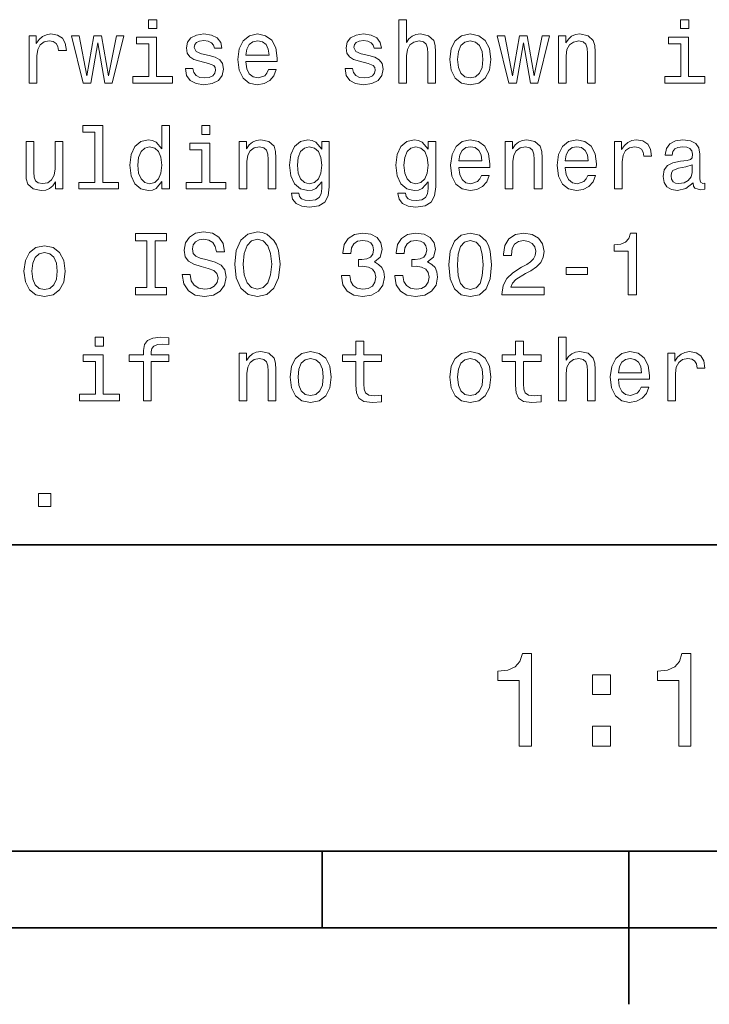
# Model space of a CAD drawing. Extents: x 0 to 420, y 0 to 297.
# Tile 6 of 16: x 240 to 263, y 5 to 37. Entities that reach past the tile are written whole.
import ezdxf

# ---------------------------------------------------------------- set-up
doc = ezdxf.new("R2010")
doc.units = 0

msp = doc.modelspace()

# ---------------------------------------------------------------- linework, layer by layer
at = {"color": 7, "lineweight": 35}
for p, q in [((220, 20), (410, 20)), ((10, 10), (410, 10)), ((220, 10), (410, 10)), ((250, 10), (250, 7.5)), ((260, 10), (260, 5)), ((110, 7.5), (310, 7.5))]:
    msp.add_line(p, q, dxfattribs=at)
at = {"color": 7, "lineweight": 13}
for points in [[(244.608063, 37.133286), (244.340057, 37.133286), (244.340057, 36.8451), (244.608063, 36.8451)], [(252.498566, 35.064121), (252.752167, 35.064121), (252.752167, 35.957493), (252.778107, 36.162106), (252.861679, 36.311958), (252.991364, 36.404179), (253.164276, 36.438763), (253.302597, 36.409943), (253.389053, 36.332134), (253.432281, 36.20245), (253.446686, 36.029541), (253.446686, 35.064121), (253.700287, 35.064121), (253.700287, 36.081413), (253.688766, 36.286022), (253.636887, 36.456051), (253.466858, 36.611671), (253.201736, 36.666428), (253.057648, 36.646255), (252.933716, 36.591499), (252.829971, 36.505043), (252.752167, 36.386887), (252.752167, 37.133286), (252.498566, 37.133286)], [(261.956787, 37.133286), (261.688782, 37.133286), (261.688782, 36.8451), (261.956787, 36.8451)], [(240.44957, 35.064121), (240.703171, 35.064121), (240.703171, 35.948849), (240.729111, 36.162106), (240.806915, 36.314842), (240.933716, 36.407063), (241.103745, 36.438763), (241.230545, 36.418587), (241.325653, 36.36095), (241.383286, 36.26297), (241.403458, 36.130405), (241.659943, 36.130405), (241.625366, 36.363834), (241.530258, 36.530979), (241.371765, 36.631844), (241.155624, 36.666428), (241.008636, 36.643372), (240.881836, 36.585735), (240.769455, 36.487751), (240.680115, 36.355186), (240.680115, 36.611671), (240.44957, 36.611671)], [(246.317001, 35.966137), (246.072052, 36.023777), (245.890488, 36.090057), (245.829971, 36.225506), (245.84726, 36.320606), (245.907776, 36.389771), (246.005768, 36.432999), (246.146973, 36.450287), (246.282425, 36.432999), (246.389053, 36.381123), (246.458221, 36.303314), (246.48703, 36.19957), (246.734863, 36.19957), (246.734863, 36.20533), (246.69165, 36.392651), (246.573486, 36.539627), (246.389053, 36.631844), (246.146973, 36.666428), (245.902023, 36.631844), (245.723343, 36.536743), (245.610947, 36.395535), (245.57637, 36.216858), (245.60231, 36.043949), (245.682999, 35.922913), (245.815567, 35.836456), (246.008652, 35.775936), (246.291061, 35.706772), (246.463974, 35.634727), (246.510086, 35.577091), (246.527374, 35.490635), (246.501434, 35.384007), (246.432281, 35.303314), (246.319885, 35.251442), (246.170029, 35.23415), (246.011536, 35.251442), (245.896255, 35.311958), (245.818451, 35.409943), (245.786743, 35.545391), (245.541794, 35.545391), (245.582138, 35.314842), (245.700287, 35.147694), (245.887604, 35.046829), (246.146973, 35.009365), (246.417862, 35.046829), (246.616714, 35.147694), (246.737747, 35.309078), (246.780975, 35.519451), (246.749283, 35.701008), (246.659943, 35.824928), (246.51297, 35.905621)], [(247.515854, 35.764408), (248.530258, 35.764408), (248.533142, 35.882565), (248.48703, 36.213978), (248.360229, 36.461815), (248.158508, 36.611671), (247.890488, 36.666428), (247.628235, 36.608791), (247.426514, 36.447407), (247.296829, 36.185158), (247.250717, 35.839336), (247.293945, 35.484871), (247.42363, 35.225506), (247.622482, 35.064121), (247.881851, 35.009365), (248.106628, 35.046829), (248.291061, 35.144814), (248.426514, 35.300434), (248.504318, 35.507927), (248.253601, 35.507927), (248.201736, 35.392651), (248.126801, 35.306194), (247.913544, 35.23703), (247.749283, 35.268734), (247.625366, 35.369598), (247.544678, 35.533863), (247.515854, 35.755764)], [(251.521622, 35.966137), (251.276657, 36.023777), (251.095108, 36.090057), (251.034576, 36.225506), (251.05188, 36.320606), (251.112396, 36.389771), (251.210373, 36.432999), (251.351593, 36.450287), (251.48703, 36.432999), (251.593658, 36.381123), (251.662827, 36.303314), (251.69165, 36.19957), (251.939484, 36.19957), (251.939484, 36.20533), (251.896255, 36.392651), (251.778107, 36.539627), (251.593658, 36.631844), (251.351593, 36.666428), (251.106628, 36.631844), (250.927948, 36.536743), (250.815567, 36.395535), (250.780975, 36.216858), (250.806915, 36.043949), (250.887604, 35.922913), (251.020172, 35.836456), (251.213257, 35.775936), (251.495682, 35.706772), (251.668594, 35.634727), (251.714706, 35.577091), (251.731995, 35.490635), (251.706055, 35.384007), (251.636887, 35.303314), (251.524506, 35.251442), (251.374634, 35.23415), (251.216141, 35.251442), (251.100861, 35.311958), (251.023056, 35.409943), (250.991364, 35.545391), (250.746399, 35.545391), (250.786743, 35.314842), (250.904907, 35.147694), (251.092224, 35.046829), (251.351593, 35.009365), (251.622482, 35.046829), (251.82132, 35.147694), (251.942368, 35.309078), (251.985596, 35.519451), (251.953888, 35.701008), (251.864563, 35.824928), (251.717575, 35.905621)], [(254.158508, 35.836456), (254.20462, 35.484871), (254.337189, 35.225506), (254.547546, 35.064121), (254.829971, 35.009365), (255.109512, 35.064121), (255.319885, 35.222622), (255.452454, 35.481987), (255.50145, 35.836456), (255.452454, 36.188042), (255.319885, 36.450287), (255.109512, 36.608791), (254.829971, 36.666428), (254.547546, 36.608791), (254.337189, 36.447407), (254.20462, 36.188042)], [(257.703186, 35.064121), (257.956787, 35.064121), (257.956787, 35.957493), (257.982727, 36.162106), (258.066284, 36.311958), (258.195984, 36.404179), (258.368896, 36.438763), (258.507202, 36.409943), (258.593658, 36.332134), (258.636902, 36.20245), (258.651306, 36.029541), (258.651306, 35.064121), (258.904907, 35.064121), (258.904907, 36.081413), (258.893372, 36.286022), (258.841492, 36.456051), (258.671478, 36.611671), (258.406342, 36.666428), (258.259369, 36.646255), (258.135437, 36.591499), (258.028809, 36.499279), (257.945251, 36.375359), (257.945251, 36.611671), (257.703186, 36.611671)], [(242.455338, 35.064121), (242.685883, 36.378242), (242.916428, 35.064121), (243.158508, 35.064121), (243.53891, 36.611671), (243.293945, 36.611671), (243.03746, 35.29755), (242.809799, 36.611671), (242.559082, 36.611671), (242.331406, 35.29755), (242.074921, 36.611671), (241.832855, 36.611671), (242.213257, 35.064121)], [(244.599426, 35.277378), (244.599426, 36.559799), (243.94812, 36.559799), (243.94812, 36.343658), (244.345825, 36.343658), (244.345825, 35.277378), (243.827087, 35.277378), (243.827087, 35.064121), (245.123917, 35.064121), (245.123917, 35.277378)], [(247.515854, 35.977665), (247.547546, 36.176514), (247.625366, 36.323486), (247.743515, 36.412823), (247.899139, 36.444523), (248.05188, 36.412823), (248.170029, 36.323486), (248.242081, 36.176514), (248.268005, 35.977665)], [(254.417877, 35.839336), (254.443817, 36.098701), (254.524506, 36.286022), (254.654175, 36.401299), (254.829971, 36.441643), (255.002884, 36.401299), (255.132568, 36.288906), (255.213257, 36.098701), (255.242081, 35.839336), (255.213257, 35.577091), (255.132568, 35.386887), (255.002884, 35.271614), (254.829971, 35.23415), (254.654175, 35.271614), (254.524506, 35.386887), (254.443817, 35.577091)], [(256.33429, 35.064121), (256.56485, 36.378242), (256.79541, 35.064121), (257.037476, 35.064121), (257.417877, 36.611671), (257.172913, 36.611671), (256.916443, 35.29755), (256.688782, 36.611671), (256.438049, 36.611671), (256.210388, 35.29755), (255.953888, 36.611671), (255.711823, 36.611671), (256.092224, 35.064121)], [(261.94812, 35.277378), (261.94812, 36.559799), (261.296844, 36.559799), (261.296844, 36.343658), (261.694519, 36.343658), (261.694519, 35.277378), (261.175812, 35.277378), (261.175812, 35.064121), (262.472626, 35.064121), (262.472626, 35.277378)], [(242.593658, 33.464699), (242.593658, 31.822048), (242.072052, 31.822048), (242.072052, 31.608791), (243.365997, 31.608791), (243.365997, 31.822048), (242.84726, 31.822048), (242.84726, 33.677956), (242.195969, 33.677956), (242.195969, 33.464699)], [(244.775223, 31.847984), (244.775223, 31.608791), (245.028824, 31.608791), (245.028824, 33.677956), (244.778091, 33.677956), (244.778091, 32.920029), (244.585022, 33.13905), (244.466858, 33.190926), (244.331406, 33.211098), (244.086456, 33.153461), (243.896255, 32.992077), (243.772339, 32.732712), (243.729111, 32.384007), (243.772339, 32.035305), (243.896255, 31.773056), (244.086456, 31.608791), (244.331406, 31.554037), (244.466858, 31.574209), (244.587891, 31.626081)], [(246.342941, 33.677956), (246.074921, 33.677956), (246.074921, 33.389771), (246.342941, 33.389771)], [(241.547546, 33.156342), (241.293945, 33.156342), (241.293945, 32.26297), (241.265137, 32.055477), (241.181549, 31.905621), (241.05188, 31.813402), (240.881836, 31.784584), (240.746399, 31.807638), (240.659943, 31.876802), (240.610947, 31.994959), (240.599426, 32.162106), (240.599426, 33.156342), (240.345825, 33.156342), (240.345825, 32.13905), (240.354462, 31.934441), (240.409225, 31.76441), (240.57637, 31.608791), (240.844376, 31.554037), (240.988464, 31.574209), (241.112396, 31.626081), (241.219025, 31.71542), (241.305481, 31.845102), (241.305481, 31.608791), (241.547546, 31.608791)], [(246.33429, 31.822048), (246.33429, 33.104469), (245.682999, 33.104469), (245.682999, 32.888329), (246.080688, 32.888329), (246.080688, 31.822048), (245.561966, 31.822048), (245.561966, 31.608791), (246.858795, 31.608791), (246.858795, 31.822048)], [(247.293945, 31.608791), (247.547546, 31.608791), (247.547546, 32.502163), (247.573486, 32.706776), (247.657059, 32.856628), (247.786743, 32.948849), (247.959656, 32.983433), (248.097992, 32.954613), (248.184433, 32.876804), (248.227661, 32.74712), (248.242081, 32.574211), (248.242081, 31.608791), (248.495682, 31.608791), (248.495682, 32.626083), (248.484146, 32.830692), (248.432281, 33.000721), (248.262253, 33.156342), (247.997116, 33.211098), (247.850143, 33.190926), (247.726227, 33.136169), (247.619598, 33.043949), (247.536026, 32.920029), (247.536026, 33.156342), (247.293945, 33.156342)], [(250.233429, 31.677956), (250.233429, 33.156342), (249.991364, 33.156342), (249.991364, 32.905621), (249.792511, 33.133286), (249.671478, 33.190926), (249.536026, 33.211098), (249.291077, 33.153461), (249.100861, 32.992077), (248.976944, 32.732712), (248.933716, 32.384007), (248.976944, 32.032421), (249.100861, 31.773056), (249.291077, 31.608791), (249.536026, 31.554037), (249.674347, 31.574209), (249.789627, 31.626081), (249.991364, 31.845102), (249.991364, 31.626081), (249.968307, 31.453173), (249.904907, 31.329252), (249.783859, 31.257206), (249.60231, 31.23127), (249.443802, 31.24856), (249.331421, 31.291788), (249.265137, 31.366716), (249.244965, 31.467581), (249, 31.467581), (249, 31.456053), (249.03746, 31.271616), (249.15274, 31.133287), (249.337173, 31.043949), (249.587891, 31.012249), (249.887604, 31.055477), (250.086456, 31.176516), (250.198853, 31.386889)], [(253.703171, 31.677956), (253.703171, 33.156342), (253.46109, 33.156342), (253.46109, 32.905621), (253.262253, 33.133286), (253.141205, 33.190926), (253.005768, 33.211098), (252.760803, 33.153461), (252.570602, 32.992077), (252.446686, 32.732712), (252.403458, 32.384007), (252.446686, 32.032421), (252.570602, 31.773056), (252.760803, 31.608791), (253.005768, 31.554037), (253.144104, 31.574209), (253.259369, 31.626081), (253.46109, 31.845102), (253.46109, 31.626081), (253.438049, 31.453173), (253.374634, 31.329252), (253.253601, 31.257206), (253.072052, 31.23127), (252.913544, 31.24856), (252.801147, 31.291788), (252.734879, 31.366716), (252.714706, 31.467581), (252.469742, 31.467581), (252.469742, 31.456053), (252.507202, 31.271616), (252.622482, 31.133287), (252.806915, 31.043949), (253.057648, 31.012249), (253.357361, 31.055477), (253.556198, 31.176516), (253.668594, 31.386889)], [(254.455338, 32.309078), (255.469742, 32.309078), (255.472626, 32.427235), (255.426514, 32.758648), (255.299713, 33.006485), (255.097992, 33.156342), (254.829971, 33.211098), (254.567719, 33.153461), (254.365997, 32.992077), (254.236313, 32.729828), (254.190201, 32.384007), (254.233429, 32.029541), (254.363113, 31.770174), (254.561966, 31.608791), (254.821335, 31.554037), (255.046112, 31.591501), (255.23056, 31.689484), (255.365997, 31.845102), (255.443817, 32.052597), (255.193085, 32.052597), (255.141205, 31.937321), (255.066284, 31.850866), (254.853027, 31.781702), (254.688766, 31.813402), (254.56485, 31.914267), (254.484161, 32.078533), (254.455338, 32.300434)], [(255.968307, 31.608791), (256.221893, 31.608791), (256.221893, 32.502163), (256.247833, 32.706776), (256.331421, 32.856628), (256.46109, 32.948849), (256.634003, 32.983433), (256.772339, 32.954613), (256.858795, 32.876804), (256.902039, 32.74712), (256.916443, 32.574211), (256.916443, 31.608791), (257.170044, 31.608791), (257.170044, 32.626083), (257.158508, 32.830692), (257.106628, 33.000721), (256.936615, 33.156342), (256.671478, 33.211098), (256.524506, 33.190926), (256.400574, 33.136169), (256.293945, 33.043949), (256.210388, 32.920029), (256.210388, 33.156342), (255.968307, 33.156342)], [(257.925079, 32.309078), (258.939484, 32.309078), (258.942383, 32.427235), (258.896271, 32.758648), (258.76947, 33.006485), (258.567719, 33.156342), (258.299713, 33.211098), (258.037476, 33.153461), (257.835754, 32.992077), (257.706055, 32.729828), (257.659943, 32.384007), (257.703186, 32.029541), (257.832855, 31.770174), (258.031708, 31.608791), (258.291077, 31.554037), (258.515869, 31.591501), (258.700287, 31.689484), (258.835754, 31.845102), (258.913544, 32.052597), (258.662842, 32.052597), (258.610962, 31.937321), (258.536011, 31.850866), (258.322784, 31.781702), (258.158508, 31.813402), (258.034576, 31.914267), (257.953888, 32.078533), (257.925079, 32.300434)], [(259.533142, 31.608791), (259.786743, 31.608791), (259.786743, 32.493519), (259.812683, 32.706776), (259.890503, 32.859512), (260.017303, 32.951733), (260.187317, 32.983433), (260.314117, 32.963257), (260.409241, 32.905621), (260.466858, 32.80764), (260.48703, 32.675076), (260.74353, 32.675076), (260.708923, 32.908504), (260.613831, 33.075649), (260.455322, 33.176514), (260.239197, 33.211098), (260.092224, 33.188042), (259.965424, 33.130405), (259.853027, 33.032421), (259.763702, 32.899857), (259.763702, 33.156342), (259.533142, 33.156342)], [(262.092224, 31.81052), (262.092224, 31.801874), (262.106628, 31.703892), (262.149872, 31.634727), (262.331421, 31.579973), (262.472626, 31.603027), (262.472626, 31.798992), (262.412109, 31.790348), (262.331421, 31.827812), (262.317017, 31.943085), (262.317017, 32.74424), (262.28241, 32.948849), (262.181549, 33.092941), (262.005768, 33.179398), (261.757935, 33.211098), (261.515869, 33.176514), (261.337189, 33.078533), (261.224792, 32.925793), (261.187317, 32.724064), (261.187317, 32.706776), (261.414978, 32.706776), (261.435181, 32.827812), (261.498566, 32.914268), (261.602295, 32.966141), (261.749298, 32.986313), (261.890503, 32.971905), (261.991364, 32.928677), (262.05188, 32.853748), (262.072052, 32.75), (262.060516, 32.628963), (262.014404, 32.568447), (261.899139, 32.539627), (261.683014, 32.516571), (261.435181, 32.464699), (261.259369, 32.372478), (261.15564, 32.22839), (261.123932, 32.015133), (261.15274, 31.82493), (261.242065, 31.68372), (261.386169, 31.594381), (261.585022, 31.562681), (261.853027, 31.623201)], [(244.374634, 32.983433), (244.541779, 32.943085), (244.668594, 32.830692), (244.743515, 32.643372), (244.772339, 32.384007), (244.743515, 32.121761), (244.668594, 31.934441), (244.541779, 31.819166), (244.374634, 31.781702), (244.216141, 31.819166), (244.095093, 31.934441), (244.014404, 32.124641), (243.988464, 32.384007), (244.014404, 32.640491), (244.095093, 32.827812), (244.216141, 32.943085)], [(249.195969, 32.384007), (249.221909, 32.640491), (249.299713, 32.830692), (249.420746, 32.943085), (249.582138, 32.983433), (249.752167, 32.943085), (249.878967, 32.830692), (249.956772, 32.640491), (249.985596, 32.384007), (249.956772, 32.121761), (249.878967, 31.934441), (249.752167, 31.819166), (249.582138, 31.781702), (249.420746, 31.819166), (249.299713, 31.934441), (249.221909, 32.124641)], [(252.66571, 32.384007), (252.69165, 32.640491), (252.769455, 32.830692), (252.890488, 32.943085), (253.05188, 32.983433), (253.221909, 32.943085), (253.348709, 32.830692), (253.426514, 32.640491), (253.455338, 32.384007), (253.426514, 32.121761), (253.348709, 31.934441), (253.221909, 31.819166), (253.05188, 31.781702), (252.890488, 31.819166), (252.769455, 31.934441), (252.69165, 32.124641)], [(254.455338, 32.522335), (254.48703, 32.721184), (254.56485, 32.868156), (254.682999, 32.957493), (254.838623, 32.989193), (254.991364, 32.957493), (255.109512, 32.868156), (255.181564, 32.721184), (255.207489, 32.522335)], [(257.925079, 32.522335), (257.956787, 32.721184), (258.034576, 32.868156), (258.15274, 32.957493), (258.30835, 32.989193), (258.46109, 32.957493), (258.579254, 32.868156), (258.651306, 32.721184), (258.677246, 32.522335)], [(262.063416, 32.150578), (262.028809, 32.000721), (261.936615, 31.885448), (261.798279, 31.81052), (261.628235, 31.784584), (261.518738, 31.798992), (261.440918, 31.845102), (261.391937, 31.925795), (261.377533, 32.038185), (261.389038, 32.13905), (261.435181, 32.211098), (261.619598, 32.29179), (261.853027, 32.32637), (262.063416, 32.395535)], [(245.700287, 28.813402), (245.438049, 28.813402), (245.495682, 28.507927), (245.639771, 28.283142), (245.861664, 28.147696), (246.161377, 28.098705), (246.458221, 28.144814), (246.680115, 28.271616), (246.82132, 28.470463), (246.873199, 28.73271), (246.829971, 28.969021), (246.708939, 29.121759), (246.51297, 29.222624), (246.250717, 29.297552), (246.02594, 29.352306), (245.878967, 29.415707), (245.795395, 29.507927), (245.769455, 29.65202), (245.795395, 29.781702), (245.870316, 29.879684), (245.985596, 29.945967), (246.144089, 29.969021), (246.305481, 29.940203), (246.432281, 29.862392), (246.515854, 29.73271), (246.556198, 29.556917), (246.818451, 29.556917), (246.818451, 29.562681), (246.772339, 29.833574), (246.636887, 30.035303), (246.42363, 30.162106), (246.135452, 30.205334), (245.876083, 30.162106), (245.674347, 30.041067), (245.544678, 29.853748), (245.498566, 29.611673), (245.536026, 29.395535), (245.645538, 29.24856), (245.818451, 29.150578), (246.054749, 29.075649), (246.288177, 29.009367), (246.463974, 28.945967), (246.570602, 28.853748), (246.608063, 28.703892), (246.573486, 28.551153), (246.484146, 28.435881), (246.348709, 28.363834), (246.172913, 28.34078), (245.976944, 28.37248), (245.827087, 28.464699), (245.731995, 28.614555)], [(247.149857, 29.15346), (247.201736, 28.703892), (247.351593, 28.37248), (247.585022, 28.16787), (247.890488, 28.098705), (248.193085, 28.16787), (248.429398, 28.37248), (248.57637, 28.703892), (248.631119, 29.15346), (248.57637, 29.600145), (248.51297, 29.781702), (248.429398, 29.931557), (248.193085, 30.136169), (248.048996, 30.188042), (247.890488, 30.208214), (247.582138, 30.136169), (247.348709, 29.934439), (247.201736, 29.603027)], [(244.288177, 28.395535), (243.919312, 28.395535), (243.919312, 28.15346), (244.922195, 28.15346), (244.922195, 28.395535), (244.553314, 28.395535), (244.553314, 29.911385), (244.922195, 29.911385), (244.922195, 30.15346), (243.919312, 30.15346), (243.919312, 29.911385), (244.288177, 29.911385)], [(247.426514, 29.15346), (247.458221, 29.502163), (247.553314, 29.758646), (247.700287, 29.914267), (247.890488, 29.969021), (248.077805, 29.914267), (248.224792, 29.755764), (248.319885, 29.499281), (248.354462, 29.15346), (248.319885, 28.804756), (248.224792, 28.548273), (248.077805, 28.392653), (247.890488, 28.34078), (247.700287, 28.392653), (247.553314, 28.548273), (247.458221, 28.801874)], [(250.634003, 28.781702), (250.634003, 28.761528), (250.680115, 28.484871), (250.815567, 28.277378), (251.028824, 28.144814), (251.311249, 28.095823), (251.610962, 28.144814), (251.835739, 28.271616), (251.979828, 28.473345), (252.031708, 28.73271), (252.008652, 28.902739), (251.945251, 29.041067), (251.841507, 29.147696), (251.703171, 29.225506), (251.890488, 29.381124), (251.956772, 29.628963), (251.913544, 29.853748), (251.789627, 30.023777), (251.587891, 30.130405), (251.311249, 30.16787), (251.05188, 30.121759), (250.853027, 29.994959), (250.723343, 29.793228), (250.680115, 29.525217), (250.680115, 29.505045), (250.9366, 29.505045), (250.959656, 29.689482), (251.034576, 29.822048), (251.155624, 29.902739), (251.325653, 29.931557), (251.47551, 29.908503), (251.585022, 29.847984), (251.651306, 29.750002), (251.677231, 29.617435), (251.651306, 29.476227), (251.582138, 29.381124), (251.46109, 29.323488), (251.296829, 29.306198), (251.184448, 29.309078), (251.184448, 29.081413), (251.325653, 29.087177), (251.507202, 29.061241), (251.642654, 28.992077), (251.723343, 28.879684), (251.752167, 28.73271), (251.720459, 28.565563), (251.636887, 28.441645), (251.504333, 28.363834), (251.328537, 28.337898), (251.146973, 28.366716), (251.014404, 28.453171), (250.930832, 28.591499), (250.899139, 28.781702)], [(252.368881, 28.781702), (252.368881, 28.761528), (252.414993, 28.484871), (252.55043, 28.277378), (252.763687, 28.144814), (253.046112, 28.095823), (253.345825, 28.144814), (253.570618, 28.271616), (253.714691, 28.473345), (253.766571, 28.73271), (253.743515, 28.902739), (253.680115, 29.041067), (253.57637, 29.147696), (253.438049, 29.225506), (253.625366, 29.381124), (253.69165, 29.628963), (253.648422, 29.853748), (253.524506, 30.023777), (253.322769, 30.130405), (253.046112, 30.16787), (252.786743, 30.121759), (252.587906, 29.994959), (252.458221, 29.793228), (252.414993, 29.525217), (252.414993, 29.505045), (252.671478, 29.505045), (252.694519, 29.689482), (252.769455, 29.822048), (252.890488, 29.902739), (253.060516, 29.931557), (253.210373, 29.908503), (253.319885, 29.847984), (253.386169, 29.750002), (253.412109, 29.617435), (253.386169, 29.476227), (253.317001, 29.381124), (253.195969, 29.323488), (253.031708, 29.306198), (252.919312, 29.309078), (252.919312, 29.081413), (253.060516, 29.087177), (253.242081, 29.061241), (253.377533, 28.992077), (253.458221, 28.879684), (253.48703, 28.73271), (253.455338, 28.565563), (253.371765, 28.441645), (253.239197, 28.363834), (253.0634, 28.337898), (252.881851, 28.366716), (252.749283, 28.453171), (252.66571, 28.591499), (252.634003, 28.781702)], [(254.135452, 29.130405), (254.17868, 28.677956), (254.314117, 28.355188), (254.530258, 28.159224), (254.829971, 28.095823), (255.126801, 28.159224), (255.342941, 28.355188), (255.47551, 28.677956), (255.521622, 29.130405), (255.47551, 29.579973), (255.420746, 29.758646), (255.342941, 29.905621), (255.126801, 30.101585), (254.829971, 30.16787), (254.530258, 30.101585), (254.314117, 29.902739), (254.17868, 29.579973)], [(254.412109, 29.130405), (254.435165, 29.479109), (254.507202, 29.729828), (254.636887, 29.876802), (254.829971, 29.928677), (255.020172, 29.876802), (255.149857, 29.729828), (255.221909, 29.479109), (255.244965, 29.130405), (255.221909, 28.77882), (255.149857, 28.528099), (255.020172, 28.381124), (254.829971, 28.332134), (254.636887, 28.381124), (254.507202, 28.528099), (254.435165, 28.77882)], [(255.861679, 28.15346), (257.236328, 28.15346), (257.236328, 28.401299), (256.149872, 28.401299), (256.210388, 28.536745), (256.314117, 28.649137), (256.634003, 28.853748), (256.804047, 28.940203), (256.994232, 29.064123), (257.1297, 29.208214), (257.207489, 29.378242), (257.236328, 29.571327), (257.187317, 29.813402), (257.05188, 30.003603), (256.844391, 30.124641), (256.576385, 30.16787), (256.299713, 30.118877), (256.089355, 29.983431), (255.953888, 29.767292), (255.907776, 29.481989), (255.907776, 29.441645), (256.170044, 29.441645), (256.170044, 29.464699), (256.195984, 29.660664), (256.273773, 29.804756), (256.397705, 29.896975), (256.561951, 29.928677), (256.729126, 29.899857), (256.853027, 29.82781), (256.933716, 29.71542), (256.962524, 29.574209), (256.942383, 29.441645), (256.887604, 29.329252), (256.79541, 29.23127), (256.668579, 29.144814), (256.498566, 29.052595), (256.216125, 28.87392), (256.017303, 28.68372), (255.899139, 28.453171), (255.861679, 28.162106)], [(259.982727, 28.15346), (260.244965, 28.15346), (260.244965, 30.16787), (260.049011, 30.16787), (259.997131, 29.992077), (259.893372, 29.87392), (259.734863, 29.804756), (259.515869, 29.781702), (259.515869, 29.577091), (259.982727, 29.577091)], [(240.279541, 28.925795), (240.325653, 28.574209), (240.458206, 28.314842), (240.668579, 28.15346), (240.951004, 28.098705), (241.230545, 28.15346), (241.440918, 28.31196), (241.573486, 28.571327), (241.622482, 28.925795), (241.573486, 29.277378), (241.440918, 29.539627), (241.230545, 29.698128), (240.951004, 29.755764), (240.668579, 29.698128), (240.458206, 29.536745), (240.325653, 29.277378)], [(240.53891, 28.928677), (240.564835, 29.188042), (240.645538, 29.375362), (240.775208, 29.490635), (240.951004, 29.530981), (241.123917, 29.490635), (241.253601, 29.378242), (241.33429, 29.188042), (241.363113, 28.928677), (241.33429, 28.666428), (241.253601, 28.476227), (241.123917, 28.360952), (240.951004, 28.323488), (240.775208, 28.360952), (240.645538, 28.476227), (240.564835, 28.666428)], [(257.951019, 28.813402), (258.648407, 28.813402), (258.648407, 29.041067), (257.951019, 29.041067)], [(242.873199, 26.767292), (242.605194, 26.767292), (242.605194, 26.479107), (242.873199, 26.479107)], [(244.175797, 25.977667), (244.175797, 24.698128), (244.429398, 24.698128), (244.429398, 25.977667), (245.005768, 25.977667), (245.005768, 26.193806), (244.429398, 26.193806), (244.429398, 26.288906), (244.44957, 26.404179), (244.515854, 26.481989), (244.628235, 26.528099), (244.789627, 26.545389), (245.005768, 26.533863), (245.005768, 26.752882), (244.731995, 26.767292), (244.484146, 26.741356), (244.311234, 26.663546), (244.207489, 26.528099), (244.175797, 26.335014), (244.175797, 26.193806), (243.711823, 26.193806), (243.711823, 25.977667)], [(257.703186, 24.698128), (257.956787, 24.698128), (257.956787, 25.591499), (257.982727, 25.79611), (258.066284, 25.945967), (258.195984, 26.038185), (258.368896, 26.072767), (258.507202, 26.043949), (258.593658, 25.966139), (258.636902, 25.836456), (258.651306, 25.663546), (258.651306, 24.698128), (258.904907, 24.698128), (258.904907, 25.71542), (258.893372, 25.920031), (258.841492, 26.090059), (258.671478, 26.245678), (258.406342, 26.300434), (258.262268, 26.28026), (258.138336, 26.225506), (258.034576, 26.13905), (257.956787, 26.020895), (257.956787, 26.767292), (257.703186, 26.767292)], [(251.103745, 25.977667), (251.103745, 25.20245), (251.121033, 24.951731), (251.201736, 24.77882), (251.363113, 24.677956), (251.636887, 24.643373), (251.9366, 24.657782), (251.9366, 24.876802), (251.717575, 24.85951), (251.518738, 24.882566), (251.412109, 24.954613), (251.365997, 25.075649), (251.357346, 25.245678), (251.357346, 25.977667), (251.9366, 25.977667), (251.9366, 26.193806), (251.357346, 26.193806), (251.357346, 26.646255), (251.103745, 26.646255), (251.103745, 26.193806), (250.66571, 26.193806), (250.66571, 25.977667)], [(256.30835, 25.977667), (256.30835, 25.20245), (256.325653, 24.951731), (256.406342, 24.77882), (256.567719, 24.677956), (256.841492, 24.643373), (257.141205, 24.657782), (257.141205, 24.876802), (256.92218, 24.85951), (256.723358, 24.882566), (256.61673, 24.954613), (256.570618, 25.075649), (256.561951, 25.245678), (256.561951, 25.977667), (257.141205, 25.977667), (257.141205, 26.193806), (256.561951, 26.193806), (256.561951, 26.646255), (256.30835, 26.646255), (256.30835, 26.193806), (255.870316, 26.193806), (255.870316, 25.977667)], [(242.864548, 24.911385), (242.864548, 26.193806), (242.213257, 26.193806), (242.213257, 25.977667), (242.610947, 25.977667), (242.610947, 24.911385), (242.092224, 24.911385), (242.092224, 24.698128), (243.389053, 24.698128), (243.389053, 24.911385)], [(247.293945, 24.698128), (247.547546, 24.698128), (247.547546, 25.591499), (247.573486, 25.79611), (247.657059, 25.945967), (247.786743, 26.038185), (247.959656, 26.072767), (248.097992, 26.043949), (248.184433, 25.966139), (248.227661, 25.836456), (248.242081, 25.663546), (248.242081, 24.698128), (248.495682, 24.698128), (248.495682, 25.71542), (248.484146, 25.920031), (248.432281, 26.090059), (248.262253, 26.245678), (247.997116, 26.300434), (247.850143, 26.28026), (247.726227, 26.225506), (247.619598, 26.133286), (247.536026, 26.009367), (247.536026, 26.245678), (247.293945, 26.245678)], [(248.953888, 25.470463), (249, 25.118877), (249.132568, 24.85951), (249.342941, 24.698128), (249.625366, 24.643373), (249.904907, 24.698128), (250.11528, 24.856628), (250.247833, 25.115995), (250.296829, 25.470463), (250.247833, 25.822046), (250.11528, 26.084295), (249.904907, 26.242796), (249.625366, 26.300434), (249.342941, 26.242796), (249.132568, 26.081413), (249, 25.822046)], [(249.213257, 25.473343), (249.239197, 25.73271), (249.319885, 25.920031), (249.44957, 26.035303), (249.625366, 26.075649), (249.798279, 26.035303), (249.927948, 25.922911), (250.008652, 25.73271), (250.03746, 25.473343), (250.008652, 25.211096), (249.927948, 25.020895), (249.798279, 24.905621), (249.625366, 24.868156), (249.44957, 24.905621), (249.319885, 25.020895), (249.239197, 25.211096)], [(254.158508, 25.470463), (254.20462, 25.118877), (254.337189, 24.85951), (254.547546, 24.698128), (254.829971, 24.643373), (255.109512, 24.698128), (255.319885, 24.856628), (255.452454, 25.115995), (255.50145, 25.470463), (255.452454, 25.822046), (255.319885, 26.084295), (255.109512, 26.242796), (254.829971, 26.300434), (254.547546, 26.242796), (254.337189, 26.081413), (254.20462, 25.822046)], [(254.417877, 25.473343), (254.443817, 25.73271), (254.524506, 25.920031), (254.654175, 26.035303), (254.829971, 26.075649), (255.002884, 26.035303), (255.132568, 25.922911), (255.213257, 25.73271), (255.242081, 25.473343), (255.213257, 25.211096), (255.132568, 25.020895), (255.002884, 24.905621), (254.829971, 24.868156), (254.654175, 24.905621), (254.524506, 25.020895), (254.443817, 25.211096)], [(259.659943, 25.398417), (260.674347, 25.398417), (260.677246, 25.516571), (260.631134, 25.847984), (260.504333, 26.095821), (260.302612, 26.245678), (260.034576, 26.300434), (259.772339, 26.242796), (259.570618, 26.081413), (259.440918, 25.819164), (259.394806, 25.473343), (259.438049, 25.118877), (259.567719, 24.85951), (259.766571, 24.698128), (260.02594, 24.643373), (260.250732, 24.680838), (260.435181, 24.77882), (260.570618, 24.934439), (260.648438, 25.141932), (260.397705, 25.141932), (260.345825, 25.026657), (260.270905, 24.940203), (260.057648, 24.871038), (259.893372, 24.902739), (259.76947, 25.003603), (259.688782, 25.167868), (259.659943, 25.389771)], [(259.659943, 25.611671), (259.69165, 25.81052), (259.76947, 25.957493), (259.887604, 26.046831), (260.043243, 26.078531), (260.195984, 26.046831), (260.314117, 25.957493), (260.386169, 25.81052), (260.412109, 25.611671)], [(261.268005, 24.698128), (261.521606, 24.698128), (261.521606, 25.582853), (261.547546, 25.79611), (261.625366, 25.948849), (261.752167, 26.041067), (261.92218, 26.072767), (262.049011, 26.052595), (262.144104, 25.994957), (262.201721, 25.896975), (262.221924, 25.76441), (262.478394, 25.76441), (262.443817, 25.997839), (262.348694, 26.164986), (262.190216, 26.26585), (261.97406, 26.300434), (261.827087, 26.277378), (261.700287, 26.219742), (261.587891, 26.121759), (261.498566, 25.989195), (261.498566, 26.245678), (261.268005, 26.245678)], [(240.752167, 21.242796), (241.149857, 21.242796), (241.149857, 21.672192), (240.752167, 21.672192)], [(256.427948, 13.428675), (256.82132, 13.428675), (256.82132, 16.450289), (256.527374, 16.450289), (256.449554, 16.1866), (256.293945, 16.009367), (256.056183, 15.905621), (255.727661, 15.871038), (255.727661, 15.564121), (256.427948, 15.564121)], [(261.632568, 13.428675), (262.02594, 13.428675), (262.02594, 16.450289), (261.731995, 16.450289), (261.654175, 16.1866), (261.498566, 16.009367), (261.260803, 15.905621), (260.932281, 15.871038), (260.932281, 15.564121), (261.632568, 15.564121)], [(258.809814, 15.105908), (259.406342, 15.105908), (259.406342, 15.75), (258.809814, 15.75)], [(258.809814, 13.428675), (259.406342, 13.428675), (259.406342, 14.072767), (258.809814, 14.072767)]]:
    msp.add_lwpolyline(points, close=True, dxfattribs=at)

doc.saveas('drawing.dxf')
